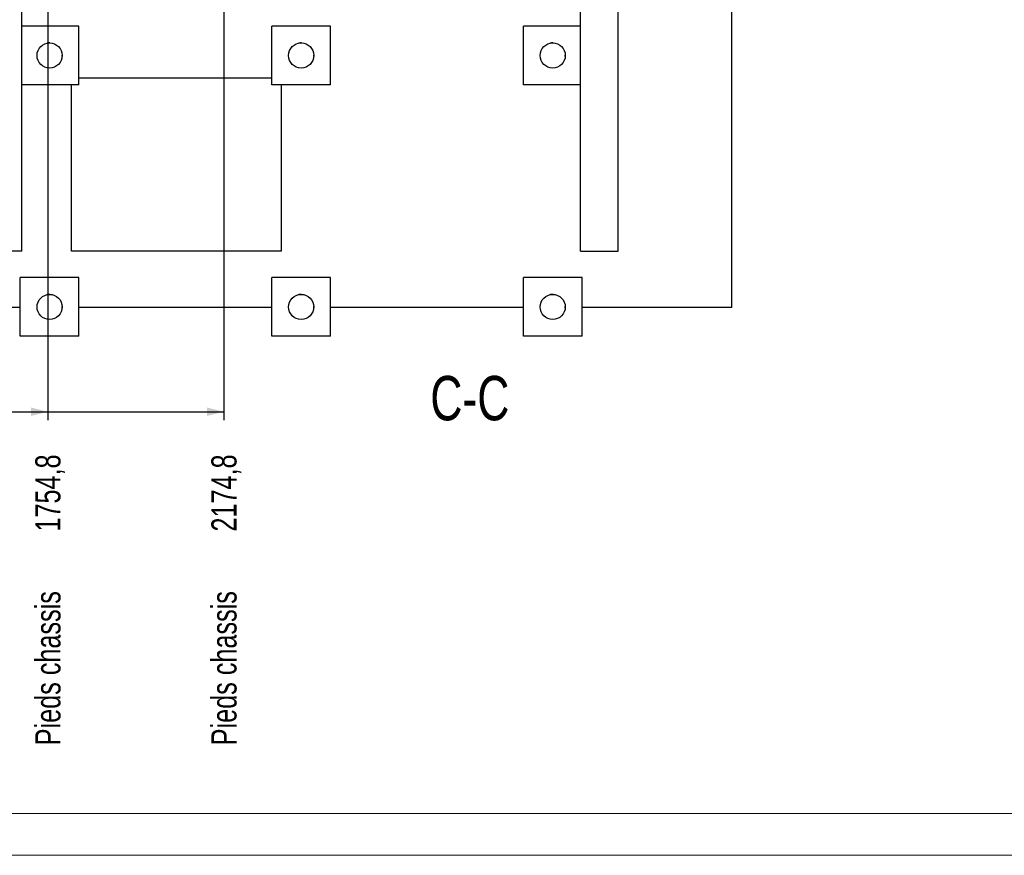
# Model space of a CAD drawing. Header units: millimetres. Extents: x 0 to 844, y 0 to 663.
# Tile 38 of 87: x 445 to 563, y 0 to 100. Entities that reach past the tile are written whole.
import ezdxf

# ---------------------------------------------------------------- set-up
doc = ezdxf.new("R2010")
doc.units = ezdxf.units.MM
doc.layers.add('COTES', color=1, linetype='Continuous')
doc.layers.add('NOTES', color=6, linetype='Continuous')
doc.layers.add('TRAIT-FORT', color=4, linetype='Continuous', lineweight=25)
doc.styles.add('SLDTEXTSTYLE0', font='TXT', dxfattribs={"width": 0.75})
doc.dimstyles.new('SLDDIMSTYLE3', dxfattribs={"dimtxt": 3, "dimasz": 2, "dimexe": 0, "dimexo": 0.0625, "dimgap": 0.75, "dimtad": 0, "dimtih": 1, "dimtoh": 1, "dimdec": 1, "dimlfac": 20, "dimrnd": 1e-09, "dimzin": 12, "dimdsep": 46, "dimtxsty": 'SLDTEXTSTYLE0', "dimsah": 1, "dimcen": 0.09, "dimadec": 0, "dimazin": 3, "dimtfac": 1, "dimtdec": 1, "dimtofl": 0, "dimtmove": 0, "dimatfit": 3, "dimfxl": 0, "dimfrac": 2, "dimtolj": 1, "dimtzin": 12, "dimarcsym": 0})

# ---------------------------------------------------------------- blocks, each defined once
blk = doc.blocks.new('_D_66')
at = {"layer": 'COTES', "color": 1}
for p, q in [((448.83, 163.84), (448.83, 51.93)), ((435.84, 52.93), (448.83, 52.93))]:
    blk.add_line(p, q, dxfattribs=at)
blk.add_solid([(448.83, 52.93), (446.83, 53.43), (446.83, 52.43)], dxfattribs=at)
at = {"layer": 'COTES', "color": 1, "char_height": 3, "attachment_point": 1, "rotation": 90, "style": 'SLDTEXTSTYLE0'}
for s, insert in [('1754,8', (447.34, 38.63)), ('Pieds chassis', (447.34, 13.13))]:
    blk.add_mtext(s, dxfattribs=dict(at, insert=insert))
blk = doc.blocks.new('_D_67')
at = {"layer": 'COTES', "color": 1}
for p, q in [((469.83, 180.34), (469.83, 51.93)), ((448.83, 52.93), (469.83, 52.93))]:
    blk.add_line(p, q, dxfattribs=at)
blk.add_solid([(469.83, 52.93), (467.83, 53.43), (467.83, 52.43)], dxfattribs=at)
at = {"layer": 'COTES', "color": 1, "char_height": 3, "attachment_point": 1, "rotation": 90, "style": 'SLDTEXTSTYLE0'}
for s, insert in [('2174,8', (468.34, 38.63)), ('Pieds chassis', (468.34, 13.13))]:
    blk.add_mtext(s, dxfattribs=dict(at, insert=insert))

msp = doc.modelspace()

# ---------------------------------------------------------------- linework, layer by layer
at = {"color": 7, "linetype": 'Continuous', "lineweight": 18}
for p, q in [((836, 5), (5, 5)), ((841, 0), (0, 0))]:
    msp.add_line(p, q, dxfattribs=at)
at = {"layer": 'TRAIT-FORT', "color": 4, "linetype": 'Continuous', "lineweight": 25}
for p, q in [((512.3421, 248.8042), (512.3421, 72.104)), ((516.8449, 72.104), (516.8449, 248.8043)), ((530.4275, 65.382), (530.4275, 248.7984)), ((445.7313, 72.104), (445.7313, 223.0599)), ((452.5492, 98.932), (445.7313, 98.932)), ((452.5492, 91.932), (452.5492, 98.932)), ((482.5492, 98.932), (475.5492, 98.932)), ((475.5492, 91.932), (475.5492, 98.932)), ((482.5492, 91.932), (482.5492, 98.932)), ((512.3421, 98.932), (505.5492, 98.932)), ((505.5492, 91.932), (505.5492, 98.932)), ((450.5435, 95.3017), (450.5492, 95.432)), ((450.5492, 95.432), (450.5486, 95.4756)), ((480.5435, 95.3017), (480.5492, 95.432)), ((480.5492, 95.432), (480.5486, 95.4756)), ((510.5435, 95.3017), (510.5492, 95.432)), ((510.5492, 95.432), (510.5486, 95.4756)), ((452.5492, 91.932), (445.7313, 91.932)), ((451.6716, 72.104), (451.6716, 91.932)), ((452.5492, 92.7569), (475.5492, 92.7569)), ((482.5492, 91.932), (475.5492, 91.932)), ((476.6715, 91.932), (476.6715, 72.104)), ((512.3421, 91.932), (505.5492, 91.932)), ((476.6715, 72.104), (451.6716, 72.104)), ((452.5492, 68.932), (445.5492, 68.932)), ((445.5492, 61.932), (445.5492, 68.932)), ((452.5492, 61.932), (452.5492, 68.932)), ((482.5492, 68.932), (475.5492, 68.932)), ((475.5492, 61.932), (475.5492, 68.932)), ((482.5492, 61.932), (482.5492, 68.932)), ((512.5492, 68.932), (505.5492, 68.932)), ((505.5492, 61.932), (505.5492, 68.932)), ((512.5492, 61.932), (512.5492, 68.932)), ((445.5492, 65.382), (422.5492, 65.382)), ((450.5435, 65.3017), (450.5492, 65.432)), ((450.5492, 65.432), (450.5486, 65.4756)), ((475.5492, 65.382), (452.5492, 65.382)), ((480.5435, 65.3017), (480.5492, 65.432)), ((480.5492, 65.432), (480.5486, 65.4756)), ((505.5492, 65.382), (482.5492, 65.382)), ((510.5435, 65.3017), (510.5492, 65.432)), ((510.5492, 65.432), (510.5486, 65.4756)), ((530.4275, 65.382), (512.5492, 65.382)), ((452.5492, 61.932), (445.5492, 61.932)), ((482.5492, 61.932), (475.5492, 61.932)), ((512.5492, 61.932), (505.5492, 61.932))]:
    msp.add_line(p, q, dxfattribs=at)
for centre in [(449.0492, 95.432), (479.0492, 95.432), (509.0492, 95.432), (449.0492, 65.432), (479.0492, 65.432), (509.0492, 65.432)]:
    msp.add_circle(centre, 1.5, dxfattribs=at)
for centre in [(449.0492, 95.432), (479.0492, 95.432), (509.0492, 95.432), (449.0492, 65.432), (479.0492, 65.432), (509.0492, 65.432)]:
    msp.add_arc(centre, 1.5, 88.349387, 101.175301, dxfattribs=at)
for points, knots in [([(445.7279, 72.104), (445.7288, 72.104), (445.7322, 72.104), (445.7083, 72.104), (445.657, 72.104), (445.5765, 72.104), (445.4682, 72.104), (445.3328, 72.104), (445.1731, 72.104), (444.9895, 72.104), (444.7807, 72.104), (444.55, 72.104), (444.3014, 72.104), (444.035, 72.104), (443.7494, 72.104), (443.4493, 72.104), (443.1399, 72.104), (442.8207, 72.104), (442.4906, 72.104), (442.1258, 72.104), (441.8713, 72.104), (441.7309, 72.104)], [0, 0, 0, 0, 0.01941363, 0.07387713, 0.12680301, 0.17972889, 0.23419239, 0.28865588, 0.34158177, 0.39450765, 0.44897114, 0.50343464, 0.55636052, 0.60928641, 0.6637499, 0.71821339, 0.77113928, 0.82406516, 0.87852865, 0.93299215, 1, 1, 1, 1]), ([(512.3493, 72.104), (512.3493, 72.104), (512.3495, 72.104), (512.4235, 72.104), (512.558, 72.104), (512.7542, 72.104), (513, 72.104), (513.2936, 72.104), (513.6213, 72.104), (513.9797, 72.104), (514.3073, 72.104), (514.6391, 72.104), (514.9715, 72.104), (515.3389, 72.104), (515.6884, 72.104), (516.0038, 72.104), (516.282, 72.104), (516.5095, 72.104), (516.6858, 72.104), (516.7968, 72.104), (516.8479, 72.104), (516.8398, 72.104), (516.8377, 72.104)], [0, 0, 0, 0, 0.03694431, 0.08986973, 0.14432998, 0.1972554, 0.25171566, 0.30464107, 0.35910133, 0.41202674, 0.466487, 0.50001949, 0.55294491, 0.60740516, 0.66033058, 0.71479083, 0.76771625, 0.8221765, 0.87510192, 0.92956218, 0.98248759, 1, 1, 1, 1])]:
    msp.add_open_spline(points, degree=3, knots=knots, dxfattribs=at)

# ---------------------------------------------------------------- texts
at = {"layer": 'NOTES', "color": 211, "insert": (499.1669, 57.1952), "char_height": 5.29167, "attachment_point": 2, "style": 'SLDTEXTSTYLE0'}
msp.add_mtext('C-C', dxfattribs=at)

# ---------------------------------------------------------------- dimensions: what is measured, and where the dimension line sits
at = {"layer": 'COTES', "color": 1}
for feature_location, offset, picture, middle in [((469.8273, 181.3357), (0, -129.4037), '_D_67', (469.8273, 32.532)), ((448.8273, 164.8357), (0, -112.9037), '_D_66', (448.8273, 32.532))]:
    dim = msp.add_ordinate_dim(feature_location=feature_location, offset=offset, dtype=1, origin=(361.0876, 107.1307), text='Pieds chassis <> ', dimstyle='SLDDIMSTYLE3', dxfattribs=at)
    dim.commit()
    dim.dimension.update_dxf_attribs({"geometry": picture, "text_midpoint": middle})

doc.saveas('drawing.dxf')
